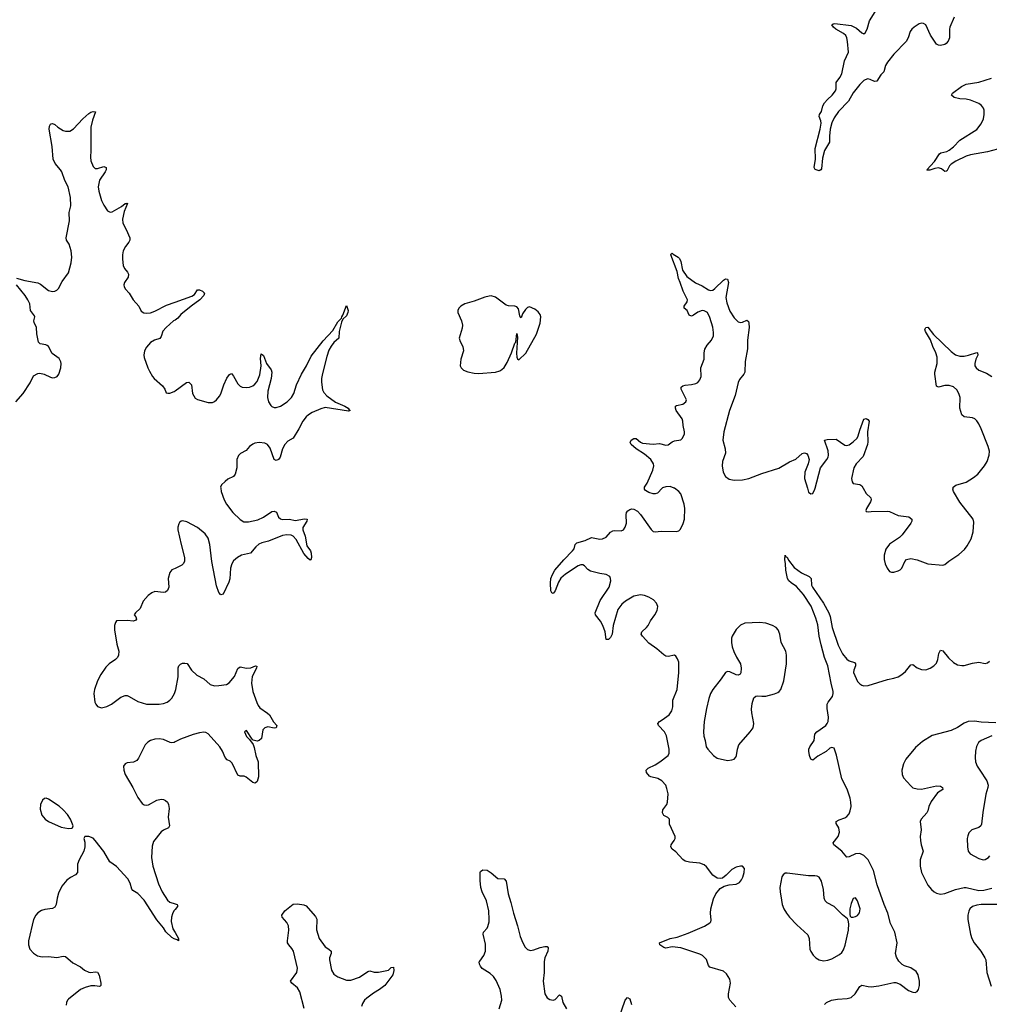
# Model space of a CAD drawing. Header units: inches. Extents: x 1649826 to 1814874, y 507393 to 641959.
# Tile 63 of 131: x 1718540 to 1727648, y 545152 to 554400. Entities that reach past the tile are written whole.
import ezdxf

# ---------------------------------------------------------------- set-up
doc = ezdxf.new("R2010")
doc.units = ezdxf.units.IN
doc.header["$MEASUREMENT"] = 0
for name, color, linetype in [('B7514', 7, 'Continuous'), ('B7515', 7, 'Continuous'), ('B7524', 7, 'Continuous'), ('B7525', 7, 'Continuous')]:
    doc.layers.add(name, color=color, linetype=linetype)

msp = doc.modelspace()

# ---------------------------------------------------------------- linework, layer by layer
at = {"layer": 'B7514', "color": 6, "elevation": 400}
for points in [[(1720000, 549247), (1719970, 549232.4), (1719951.1, 549208.9), (1719934.4, 549150), (1719940.6, 549070), (1719930, 549039.7), (1719910, 549024.2), (1719890, 549020.8), (1719810, 549028.7), (1719781.6, 549018.4), (1719748.2, 548991.8), (1719700.3, 548939.7), (1719671.2, 548868.8), (1719628.5, 548830), (1719617, 548810), (1719631.6, 548790), (1719638.7, 548770), (1719630, 548759.6), (1719609, 548751), (1719550, 548755.6), (1719450, 548755.1), (1719440.3, 548739.7), (1719430.4, 548710), (1719431.7, 548670), (1719454.1, 548534.1), (1719472.1, 548470), (1719468.4, 548431.6), (1719458, 548410), (1719440.9, 548390), (1719380.3, 548350), (1719350, 548319.7), (1719301.1, 548250), (1719270, 548189.6), (1719241.5, 548110), (1719236.3, 548070), (1719246.8, 547990), (1719254.3, 547970), (1719270, 547948.8), (1719310, 547937.8), (1719359.8, 547950), (1719403.8, 547970), (1719490, 548035.9), (1719530, 548053.8), (1719550, 548052.5), (1719570, 548043.6), (1719650, 547996.8), (1719730, 547972.6), (1719850, 547971.3), (1719890, 547977.2), (1719925.5, 547990), (1719952.1, 548007.9), (1719970, 548027.5), (1719993.7, 548070), (1720000, 548090.3)], [(1720000, 547616.3), (1719990, 547611.3), (1719970, 547608.8), (1719952.4, 547612.4), (1719890, 547639.2), (1719850, 547645.7), (1719810, 547643.2), (1719770, 547631.4), (1719744.8, 547615.2), (1719720.4, 547590), (1719656.5, 547463.5), (1719639.3, 547440.7), (1719610, 547425.4), (1719550, 547420.4), (1719530.2, 547409.8), (1719514.9, 547390), (1719517.5, 547350), (1719532.1, 547310), (1719603.6, 547190), (1719650, 547095.2), (1719690, 547037.1), (1719710, 547025.1), (1719730, 547022.6), (1719750, 547026.7), (1719830, 547069.6), (1719870, 547080.3), (1719890, 547076.6), (1719910, 547066.3), (1719927.8, 547050), (1719938.9, 547030), (1719944.3, 546990), (1719934.3, 546910), (1719947.5, 546830), (1719937.3, 546810), (1719890.5, 546789.5), (1719868.8, 546771.2), (1719798.6, 546681.4), (1719783.5, 546636.5), (1719778.3, 546530), (1719791, 546450), (1719845.3, 546285.3), (1719879, 546210), (1719930, 546129), (1719951.6, 546111.6), (1720000, 546096)], [(1720000, 545764), (1719990, 545767), (1719970, 545780.6), (1719912.9, 545832.9), (1719892.3, 545870), (1719830, 545946.8), (1719709.2, 546130), (1719650, 546194.3), (1719602.7, 546222.7), (1719593.1, 546233.1), (1719577.1, 546290), (1719555.1, 546330), (1719450, 546445.4), (1719386.8, 546490), (1719330, 546588.7), (1719250, 546692.4), (1719230, 546712.7), (1719190.4, 546729.6), (1719152.4, 546727.6), (1719143.7, 546710), (1719153.7, 546673.7), (1719153, 546630), (1719142, 546590), (1719098.4, 546510), (1719082.5, 546470), (1719083.3, 546390), (1719066, 546370), (1719016.8, 546343.2), (1718982.3, 546317.7), (1718937.3, 546262.7), (1718904.5, 546195.5), (1718891.7, 546150), (1718882.5, 546090), (1718870, 546064.3), (1718847.3, 546052.7), (1718776.6, 546043.4), (1718745.3, 546034.7), (1718710, 546011.2), (1718690.8, 545989.2), (1718671.5, 545948.5), (1718622.9, 545750), (1718623.1, 545710), (1718636.9, 545670), (1718670, 545631.4), (1718707, 545607), (1718750, 545597.4), (1718810, 545600.4), (1718887.7, 545592.3), (1718950, 545605), (1718970, 545600.3), (1719040.5, 545540.5), (1719110, 545503.6), (1719150, 545474.6), (1719190, 545455.9), (1719210, 545451.8), (1719250, 545456.4), (1719270, 545454), (1719285.5, 545425.5), (1719301.6, 545350), (1719301.3, 545330), (1719296.3, 545323.7), (1719290, 545320.7), (1719247.5, 545327.5), (1719210, 545325.8), (1719155.2, 545310), (1719110, 545290.5), (1718999.5, 545200.5), (1718988.5, 545190), (1718979, 545170), (1718976.3, 545143.7)], [(1720000, 546042.2), (1719989.7, 546030.3), (1719976.5, 546003.5), (1719966.7, 545970), (1719964, 545930), (1719980.2, 545860.2), (1720000, 545825.7)]]:
    msp.add_lwpolyline(points, dxfattribs=at)
msp.add_lwpolyline([(1718790, 547087.4), (1718774.7, 547085.3), (1718753.4, 547070), (1718736.9, 547030), (1718734.1, 546985.9), (1718748, 546930), (1718778.9, 546890), (1718810.4, 546870), (1718930, 546817.2), (1718997.7, 546802.3), (1719030, 546806), (1719037.2, 546810), (1719041.6, 546830), (1719017.4, 546890), (1718990, 546935.3), (1718950, 546979.4), (1718910, 547012.3), (1718810, 547080.4)], close=True, dxfattribs=at)
at = {"layer": 'B7515', "color": 6, "elevation": 400}
for points in [[(1718510, 551972.1), (1718590, 551949.4), (1718710, 551927.3), (1718735.6, 551915.6), (1718810, 551855.8), (1718850, 551846.4), (1718870, 551850.4), (1718890, 551860.5), (1718904.2, 551875.8), (1718938.4, 551941.6), (1718999.1, 552020.9), (1719024.7, 552115.3), (1719029.7, 552170), (1719023.1, 552230), (1719004.2, 552290), (1718980.3, 552330), (1718976.2, 552350), (1719007.3, 552510), (1719005, 552590), (1719020.3, 552650), (1719017.1, 552730), (1718996.8, 552830), (1718963.9, 552890), (1718936.4, 552970), (1718924.8, 552990), (1718874, 553050), (1718854.7, 553090), (1718844.6, 553210), (1718816.9, 553370), (1718820.8, 553399.2), (1718830, 553418.8), (1718837.5, 553422.5), (1718850, 553425.5), (1718870, 553414.9), (1718898, 553390), (1718950, 553359), (1718971.2, 553351.2), (1719010, 553351.5), (1719045.4, 553374.6), (1719133, 553470), (1719190, 553518), (1719210, 553531.8), (1719230, 553538.4), (1719253.2, 553533.2), (1719222.8, 553457.2), (1719209.4, 553390), (1719208.8, 553170), (1719204.2, 553110), (1719210, 553073.4), (1719230, 553019.5), (1719250, 553003.5), (1719270, 553002.3), (1719330, 553020.7), (1719352.9, 553012.9), (1719351.8, 552990), (1719341.8, 552970), (1719288.9, 552891.1), (1719277.3, 552830), (1719283.3, 552790), (1719310, 552703.1), (1719330, 552658.5), (1719364.7, 552604.7), (1719390, 552591.1), (1719410, 552595), (1719495.7, 552644.3), (1719530, 552672.4), (1719546.2, 552673.8), (1719550, 552678.8), (1719552.7, 552672.7), (1719523.2, 552596.8), (1719505.8, 552525.8), (1719510.2, 552490), (1719541.8, 552430), (1719573.9, 552350), (1719573.5, 552330), (1719565.5, 552310), (1719535.4, 552270), (1719513.8, 552230), (1719506.5, 552190), (1719504.6, 552150), (1719513.4, 552090), (1719524.2, 552064.2), (1719553.1, 552030), (1719563, 552010), (1719557.8, 551982.2), (1719524.7, 551930), (1719519, 551910), (1719520.9, 551890), (1719532.9, 551870), (1719570.1, 551830.1), (1719605.8, 551770), (1719660.2, 551710), (1719682.7, 551662.7), (1719705.9, 551645.9), (1719730, 551643.2), (1719770, 551647.9), (1719810, 551661), (1719920.2, 551719.8), (1720000, 551747.2)], [(1718505.4, 550810), (1718573.5, 550890), (1718639.7, 550990), (1718670, 551054), (1718710, 551076.4), (1718730, 551080.4), (1718770, 551072), (1718830, 551042), (1718850, 551037.6), (1718870, 551039.2), (1718891.1, 551048.9), (1718907.6, 551070), (1718926, 551130), (1718929.8, 551169.8), (1718927, 551187), (1718910, 551218.9), (1718844.1, 551264.1), (1718810, 551329.6), (1718798.9, 551338.9), (1718785.8, 551345.8), (1718733.9, 551353.9), (1718716.4, 551370), (1718702, 551450), (1718698.5, 551510), (1718676.2, 551556.2), (1718674.6, 551570), (1718682.8, 551610), (1718679.3, 551619.3), (1718642, 551670), (1718634.9, 551730), (1718617.2, 551770), (1718591.1, 551810), (1718509.9, 551910)], [(1720000, 551579), (1719986.6, 551570), (1719915.9, 551510), (1719885.7, 551474.3), (1719870, 551424.7), (1719855.6, 551404.4), (1719806.4, 551390), (1719770, 551367.8), (1719730, 551324.7), (1719711.1, 551290), (1719707.2, 551250), (1719710, 551227.3), (1719743.2, 551130), (1719758.4, 551098.4), (1719787.2, 551050), (1719804.7, 551030), (1719882, 550962), (1719902.4, 550930), (1719915.3, 550895.3), (1719930.7, 550890.7), (1719950, 550893), (1719990, 550907.8), (1720000, 550914.9)]]:
    msp.add_lwpolyline(points, dxfattribs=at)
at = {"layer": 'B7524', "color": 6}
for points, elevation in [([(1720429, 550000), (1720432.3, 549970), (1720461.5, 549890), (1720481.5, 549850), (1720542.3, 549770), (1720610, 549704.6), (1720645, 549685), (1720690, 549682.3), (1720776.8, 549703.2), (1720830, 549727.3), (1720910, 549780.9), (1720930, 549785.4), (1720953.6, 549773.6), (1720970, 549728), (1720990, 549711.1), (1721006.6, 549706.6), (1721070, 549708.7), (1721130, 549695.4), (1721212.7, 549712.7), (1721240.5, 549710), (1721236.9, 549690), (1721199.8, 549630), (1721200.2, 549610), (1721222.3, 549550), (1721238.5, 549458.5), (1721270.8, 549410.8), (1721278.4, 549390), (1721280.9, 549350), (1721273.8, 549326.2), (1721270, 549324.5), (1721250, 549340.5), (1721210, 549385.3), (1721137, 549517), (1721110, 549549.8), (1721090, 549559.2), (1721050, 549563.1), (1721010, 549554.7), (1720876.6, 549503.4), (1720813.6, 549486.4), (1720787, 549473), (1720758.6, 549450), (1720709.1, 549390.9), (1720625.2, 549370), (1720587.1, 549350), (1720550, 549318.2), (1720534, 549290), (1720521, 549250), (1720512.6, 549147.4), (1720504.2, 549115.8), (1720450, 549004.5), (1720430, 548997.6), (1720410, 549021.6), (1720390, 549083.7), (1720345, 549310), (1720327, 549470), (1720309.9, 549530), (1720282, 549570), (1720210, 549629.1), (1720110, 549682.5), (1720070, 549693.7), (1720056, 549690), (1720041.8, 549678.2), (1720035.1, 549664.9), (1720027, 549633), (1720026.8, 549610), (1720056.3, 549470), (1720088.8, 549350), (1720088.1, 549311.9), (1720076.2, 549290), (1720062.5, 549277.5), (1720000, 549247)], 400), ([(1725268.2, 545130), (1725211.1, 545191.1), (1725196.7, 545216.7), (1725196.5, 545250), (1725215.7, 545350), (1725211.6, 545390), (1725178.9, 545438.8), (1725150, 545464.9), (1725022.6, 545502.6), (1725010, 545518.2), (1724990, 545572.9), (1724953.4, 545610), (1724930, 545624.3), (1724750, 545681.7), (1724670, 545693.5), (1724610, 545680.6), (1724590, 545685.2), (1724554.3, 545710), (1724549.5, 545730), (1724649.2, 545770.8), (1724717.2, 545782.8), (1724819.5, 545820.5), (1724973.5, 545886.5), (1725023.5, 545916.5), (1725032.3, 545927.8), (1725036, 545944), (1725029.8, 546010), (1725032.5, 546050), (1725057.5, 546142.5), (1725080.4, 546190), (1725120.9, 546239.1), (1725156.9, 546263.1), (1725204.8, 546275.3), (1725270, 546282), (1725302.2, 546297.8), (1725320, 546320), (1725333.1, 546346.9), (1725346.3, 546390), (1725347.6, 546427.6), (1725329.7, 546449.7), (1725309.7, 546449.7), (1725270, 546438.9), (1725230, 546419.2), (1725176, 546364), (1725141.4, 546338.6), (1725127, 546333), (1725090, 546336.9), (1725050, 546366), (1724990, 546443.1), (1724970, 546462.2), (1724930, 546477.7), (1724832.6, 546487.4), (1724790, 546498.1), (1724770, 546511.3), (1724703.4, 546583.4), (1724669.8, 546610), (1724657.3, 546630), (1724659.9, 546650), (1724670.7, 546670), (1724689, 546690), (1724697.8, 546710), (1724697.3, 546730), (1724645.1, 546845.1), (1724642.2, 546890), (1724626.9, 546906.9), (1724590, 546927.1), (1724578.7, 546950), (1724581.9, 546978.1), (1724619.8, 547030), (1724623.8, 547050), (1724630.7, 547130), (1724620, 547180), (1724607.8, 547210), (1724571.7, 547250), (1724533.6, 547273.6), (1724468.3, 547288.3), (1724455.7, 547295.7), (1724427.8, 547330), (1724423.5, 547350), (1724444.5, 547370), (1724510, 547400.9), (1724554, 547430), (1724630, 547488.8), (1724639.8, 547510), (1724641, 547550), (1724614.9, 547674.9), (1724598, 547710), (1724541.8, 547770), (1724534, 547790), (1724549.8, 547810), (1724576.2, 547823.8), (1724640.3, 547870), (1724666.3, 547910), (1724673.8, 547946.2), (1724676.1, 548010), (1724714.4, 548110), (1724732.5, 548270), (1724730, 548365.2), (1724718.3, 548398.3), (1724703.3, 548423.3), (1724690, 548433), (1724630, 548418.4), (1724610, 548422.9), (1724590, 548434.1), (1724524, 548490), (1724450, 548542.8), (1724389.8, 548610), (1724378.6, 548630), (1724385, 548650), (1724428.4, 548690), (1724443.6, 548710), (1724465.9, 548754.1), (1724505.2, 548810), (1724527, 548850), (1724533.7, 548890), (1724520.6, 548920.6), (1724492.3, 548950), (1724450, 548976.4), (1724410, 548992.2), (1724370, 548997.5), (1724310, 548986.3), (1724230, 548940.2), (1724194.6, 548910), (1724159.9, 548860.1), (1724114.8, 548710), (1724105.3, 548630), (1724090, 548597.7), (1724070, 548578.3), (1724057.2, 548577.2), (1724050, 548579), (1724040.8, 548650), (1724019.1, 548710), (1723996.5, 548750), (1723949.9, 548809.9), (1723946.7, 548830), (1723993.6, 548946.4), (1724076.7, 549070), (1724091.3, 549130), (1724090.9, 549150), (1724081.9, 549170), (1724048.8, 549188.8), (1723990, 549197.8), (1723900.2, 549220.2), (1723875.4, 549235.4), (1723846.9, 549270), (1723830, 549279.4), (1723810, 549279.5), (1723787.1, 549270), (1723667.6, 549192.4), (1723624.1, 549155.9), (1723601.9, 549118.1), (1723570, 549034.3), (1723550, 549009.8), (1723537.7, 549017.7), (1723530, 549035.3), (1723526.7, 549106.7), (1723529.9, 549150), (1723544.3, 549190), (1723567.8, 549230), (1723650, 549326.9), (1723734.2, 549410), (1723747.1, 549430), (1723758.3, 549470), (1723773.1, 549486.9), (1723852.7, 549507.3), (1723910, 549535.7), (1723990, 549521.4), (1724015, 549525), (1724050, 549540.2), (1724090, 549586.2), (1724110, 549599.4), (1724130, 549603.5), (1724190, 549599.6), (1724211.9, 549608.1), (1724227, 549633), (1724238.8, 549670), (1724236.8, 549750), (1724240.4, 549770), (1724251.6, 549788.4), (1724270, 549800.8), (1724290, 549805.8), (1724310, 549802), (1724343, 549783), (1724370, 549754), (1724470, 549612.4), (1724490, 549594.4), (1724508.9, 549588.9), (1724565.2, 549594.8), (1724710, 549592.2), (1724730, 549599.6), (1724745.6, 549614.4), (1724772, 549668), (1724784.4, 549710), (1724788.9, 549810), (1724782.9, 549850), (1724750, 549946.2), (1724730, 549968.1), (1724690, 549999.4), (1724688.6, 550000)], 400), ([(1724576, 550000), (1724530, 549953.7), (1724510, 549946.4), (1724490, 549947.7), (1724450, 549959.8), (1724419, 549979), (1724409.8, 549990), (1724409.8, 550000)], 400), ([(1725938.8, 550000), (1725950, 549963.8), (1725970, 549947), (1725990, 549948.7), (1726010, 549990.7), (1726012.4, 550000)], 400), ([(1726462.1, 550000), (1726490.1, 549950.1), (1726534.5, 549910), (1726536.8, 549890), (1726530.2, 549870.2), (1726495.3, 549810), (1726486.7, 549790), (1726490, 549781), (1726510, 549776.4), (1726538.8, 549781.2), (1726690, 549784.6), (1726710, 549780.8), (1726790, 549744.2), (1726890.4, 549730), (1726920.8, 549710), (1726921.1, 549690), (1726911.1, 549670), (1726830, 549561.7), (1726803.2, 549536.8), (1726710, 549474.2), (1726674.5, 549425.5), (1726658.6, 549370), (1726659, 549330), (1726669.5, 549289.5), (1726687.1, 549247.1), (1726710, 549218.7), (1726730, 549210.3), (1726750, 549210.3), (1726790, 549222.8), (1726810, 549233.7), (1726825.1, 549250), (1726853.5, 549310), (1726870, 549328.9), (1726910, 549338.5), (1726970, 549326.8), (1727070, 549289.5), (1727210, 549275.8), (1727230, 549284.1), (1727266, 549314), (1727362.7, 549377.3), (1727415.3, 549424.7), (1727440.5, 549459.5), (1727476, 549524), (1727496.5, 549590), (1727501.5, 549681.5), (1727496.7, 549710), (1727369.9, 549869.9), (1727312.2, 549970), (1727305.5, 549990), (1727306.9, 550000)], 400), ([(1726099.7, 545150), (1726117.6, 545170), (1726164, 545190), (1726220.6, 545199.4), (1726314, 545206), (1726350, 545217.3), (1726387.9, 545250), (1726430, 545320.2), (1726450, 545331.8), (1726510, 545318.5), (1726537.7, 545317.7), (1726610, 545327.5), (1726750, 545358), (1726770, 545358.2), (1726810, 545340.7), (1726890, 545283.2), (1726930, 545265), (1726950, 545263.6), (1726970, 545274), (1726981, 545290), (1726990.7, 545330), (1726992.5, 545370), (1726978.5, 545430), (1726959.7, 545459.7), (1726910, 545493.5), (1726850, 545515.3), (1726830, 545527.2), (1726798.6, 545558.6), (1726776.4, 545596.4), (1726766.6, 545630), (1726783.6, 545730), (1726759.2, 545830), (1726720.9, 545910), (1726693.8, 546010), (1726660, 546090), (1726593.2, 546273.2), (1726559, 546410), (1726510, 546508.1), (1726470, 546550.2), (1726430, 546567.7), (1726390, 546565.1), (1726330, 546537.1), (1726310, 546533.2), (1726261.3, 546590), (1726185.9, 546650), (1726182.2, 546670), (1726228.6, 546730), (1726240.6, 546770), (1726234.2, 546810), (1726209.9, 546850), (1726209.8, 546870), (1726236, 546884), (1726290, 546902.9), (1726310, 546917.2), (1726330, 546941.4), (1726341.9, 546970), (1726349, 547010), (1726348.2, 547050), (1726339.9, 547090), (1726313, 547173), (1726262.9, 547270), (1726212.3, 547492.3), (1726190, 547556.7), (1726170, 547564.9), (1726150, 547556.9), (1726113.8, 547526.2), (1726038, 547482), (1725990, 547445.2), (1725970, 547453.3), (1725957.4, 547490), (1725951.2, 547530), (1725953.5, 547550), (1725963, 547570), (1726003.9, 547630), (1726009.9, 547690), (1726027.9, 547710), (1726111, 547770), (1726125.5, 547790), (1726132.7, 547810), (1726137.3, 547850), (1726125.1, 547930), (1726125.4, 547970), (1726132.7, 547990), (1726175.4, 548044.6), (1726182.3, 548070), (1726182.1, 548090), (1726161.1, 548170), (1726131.6, 548331.6), (1726099.1, 548410), (1726068.5, 548530), (1726050.7, 548610.7), (1726037.1, 548717.1), (1726018.1, 548778.1), (1725973.1, 548893.1), (1725902.2, 549002.2), (1725836.7, 549076.7), (1725785.7, 549110), (1725763.5, 549130), (1725753.5, 549150), (1725737.4, 549230), (1725734.3, 549290), (1725726.9, 549330), (1725730, 549371), (1725735.9, 549355.9), (1725750, 549352.2), (1725762.6, 549322.6), (1725816.1, 549256.1), (1725883.6, 549203.6), (1725955.5, 549170), (1725973, 549153), (1725978.9, 549090), (1725987.5, 549070), (1726090, 548920.1), (1726141.4, 548830), (1726153.1, 548793.1), (1726170.1, 548689.9), (1726226.9, 548526.9), (1726270, 548444.7), (1726310, 548392.5), (1726330, 548379.4), (1726381.9, 548361.9), (1726391.3, 548351.3), (1726389.5, 548330), (1726374.2, 548290), (1726373.3, 548270), (1726410, 548184.1), (1726430, 548161.2), (1726450, 548148.3), (1726470, 548143), (1726510, 548145.7), (1726690, 548202.6), (1726750, 548214.7), (1726790, 548229.1), (1726824.6, 548250), (1726860.6, 548279.4), (1726910, 548340.5), (1726930, 548342.5), (1726970, 548313), (1727010, 548296.4), (1727050, 548295.1), (1727091.6, 548308.4), (1727126.8, 548330), (1727150, 548354.9), (1727162.7, 548390), (1727172.1, 548447.9), (1727190, 548478), (1727210, 548471), (1727265.6, 548405.6), (1727310, 548362.8), (1727350, 548341.9), (1727390, 548334.1), (1727410, 548335.8), (1727490, 548356.6), (1727550, 548364.3), (1727610, 548354.3), (1727630, 548358.3), (1727650, 548374)], 300), ([(1720000, 548090.3), (1720006.1, 548110), (1720028.3, 548228.3), (1720030, 548314), (1720035.3, 548330), (1720050, 548346.5), (1720070, 548355.2), (1720090, 548357.5), (1720112.3, 548352.3), (1720155.2, 548290), (1720202.7, 548242.7), (1720270, 548209.3), (1720330, 548156.9), (1720370, 548144.6), (1720410, 548146), (1720482.7, 548157.3), (1720509.1, 548170.9), (1720558.9, 548230), (1720590, 548305.3), (1720610, 548320.7), (1720670.2, 548310.1), (1720710, 548314), (1720754, 548330), (1720767.1, 548327.1), (1720764.7, 548310), (1720724.8, 548230), (1720719.1, 548170), (1720731.7, 548091.7), (1720766.6, 547986.6), (1720779.4, 547959.4), (1720797, 547937), (1720867.7, 547887.7), (1720885.8, 547870), (1720924.9, 547804.9), (1720955.5, 547770), (1720950, 547749.7), (1720930, 547746.6), (1720870, 547757), (1720842, 547750), (1720825.6, 547730), (1720811, 547649), (1720790, 547629.6), (1720770, 547625.1), (1720734.2, 547634.2), (1720722.7, 547642.7), (1720670, 547722.7), (1720651, 547710), (1720670, 547666.8), (1720699.3, 547639.3), (1720733.4, 547593.4), (1720743.4, 547563.4), (1720756.9, 547490), (1720779.6, 547430), (1720782.3, 547290), (1720770, 547245.2), (1720751.8, 547228.2), (1720730, 547236.9), (1720666.8, 547286.8), (1720650, 547294.5), (1720610, 547295.1), (1720590, 547306), (1720537.1, 547417.1), (1720517.2, 547437.2), (1720489, 547449), (1720470, 547469.6), (1720445, 547530), (1720419.4, 547570), (1720310, 547692.3), (1720290, 547704.7), (1720270, 547708.6), (1720230, 547703.6), (1720170, 547687.4), (1720050, 547641.4), (1720000, 547616.3)], 400), ([(1727710, 547794.7), (1727570, 547803.4), (1727510, 547813.2), (1727450, 547808.4), (1727410, 547792.9), (1727350, 547752.5), (1727290, 547723.8), (1727110, 547676.3), (1727018.6, 547621.4), (1726954.8, 547565.2), (1726863.8, 547456.2), (1726841.8, 547410), (1726826.8, 547350), (1726828.7, 547310), (1726840.9, 547280.9), (1726910, 547203), (1726930, 547186.9), (1726970, 547175.9), (1727010, 547173.6), (1727150, 547204.8), (1727190, 547200.5), (1727207.7, 547190), (1727210.2, 547170), (1727160.6, 547139.4), (1727101.6, 547058.4), (1727078.1, 547010), (1727069.5, 546970.5), (1727059.9, 546950), (1727006, 546890), (1726998.1, 546870), (1727008.2, 546790), (1726997.4, 546730), (1726999.7, 546690), (1727006.4, 546650), (1727026.1, 546590), (1726997.8, 546510), (1726997.6, 546450), (1727011, 546390), (1727070.6, 546270), (1727104.8, 546230), (1727130, 546208.9), (1727150, 546197.8), (1727190, 546187.8), (1727230, 546192.3), (1727330, 546229.2), (1727410, 546248.6), (1727430, 546248.3), (1727550, 546221.9), (1727595.3, 546224.7), (1727670, 546242)], 300), ([(1727670, 547672.4), (1727570.9, 547629.1), (1727544.7, 547610), (1727526.3, 547573.7), (1727517.4, 547530), (1727515, 547470), (1727519, 547430), (1727534.4, 547390), (1727557.4, 547350), (1727623.8, 547250), (1727635.6, 547210), (1727634.5, 547190), (1727615.2, 547124.8), (1727586.3, 546953.7), (1727574.3, 546845.7), (1727567.2, 546830), (1727550, 546814.1), (1727484.3, 546790), (1727456.4, 546763.6), (1727444.8, 546735.2), (1727441, 546710), (1727442.1, 546630), (1727449, 546590), (1727466.3, 546566.3), (1727550, 546522.6), (1727590, 546510.5), (1727610, 546512.9), (1727638.7, 546530), (1727651.8, 546548.2)], 400), ([(1723044.7, 545110), (1723069.4, 545190), (1723066.4, 545230), (1723051.9, 545290), (1723016.1, 545376.1), (1722992.2, 545412.2), (1722960.4, 545440.4), (1722883.1, 545490), (1722867.1, 545510), (1722858.2, 545530), (1722856.9, 545550), (1722860.8, 545559.2), (1722898.9, 545610), (1722914.5, 545650), (1722916.3, 545716.3), (1722892.4, 545810), (1722896.9, 545830), (1722930, 545867), (1722938, 545882), (1722950, 545926.8), (1722951.2, 545950), (1722947.1, 546030), (1722925.8, 546125.8), (1722885.4, 546210), (1722872.8, 546250), (1722864.4, 546315.6), (1722866, 546390), (1722870, 546401), (1722890, 546416), (1722930, 546411), (1722970, 546387.7), (1723030, 546334), (1723090.3, 546330.4), (1723110.4, 546310), (1723129.2, 546190), (1723153.7, 546110), (1723177, 546010), (1723217.6, 545890), (1723241.6, 545790), (1723265, 545730), (1723289.1, 545690), (1723310, 545668.4), (1723338.3, 545658.3), (1723370, 545662.8), (1723430, 545686.5), (1723473.9, 545693.9), (1723494.7, 545694.7), (1723503.4, 545683.4), (1723500.2, 545650), (1723473.2, 545590), (1723465, 545555), (1723466.8, 545450), (1723457.7, 545370), (1723474, 545250), (1723494.5, 545214.5), (1723518.2, 545198.2), (1723550, 545191.6), (1723570, 545198.9), (1723610, 545240.3), (1723628, 545230), (1723641.2, 545170), (1723675.2, 545110)], 400), ([(1720000, 546096), (1720018.4, 546090), (1720022.3, 546082.3), (1720023.8, 546070), (1720000, 546042.2)], 400), ([(1721211.7, 545111.7), (1721172.5, 545270), (1721148.6, 545308.6), (1721095.1, 545350), (1721083.1, 545370), (1721142, 545450), (1721149.1, 545490.9), (1721111.6, 545651.6), (1721097.8, 545677.8), (1721067.4, 545710), (1721055.6, 545730), (1721054.5, 545750), (1721068.2, 545850), (1721066.3, 545890), (1721050, 545922), (1721006, 545970), (1721001.2, 545990), (1721032.3, 546030), (1721110, 546093), (1721150, 546096.4), (1721207.7, 546087.7), (1721230, 546077.3), (1721250, 546056.3), (1721317.7, 545977.8), (1721330, 545951), (1721329.1, 545850.9), (1721353.4, 545770), (1721410, 545691.6), (1721444.4, 545670), (1721466.4, 545650), (1721466.7, 545630), (1721451.7, 545590), (1721451.5, 545570), (1721470, 545474), (1721490, 545434.3), (1721530, 545409.2), (1721610, 545380.7), (1721650, 545380.2), (1721732.7, 545407.3), (1721810, 545462), (1721830, 545466.5), (1721870, 545454.9), (1721910, 545453.4), (1722005.6, 545474.4), (1722030, 545497.3), (1722050, 545501), (1722055.3, 545470), (1722045.3, 545430), (1721968.9, 545330), (1721920.7, 545290), (1721863.2, 545256.8), (1721800.7, 545210), (1721780.2, 545190), (1721760, 545160), (1721749.5, 545130.5)], 400), ([(1727717, 546090), (1727570, 546091.1), (1727530, 546084.7), (1727489.8, 546070.2), (1727466, 546050), (1727453.7, 546026.3), (1727445.3, 545990), (1727446.1, 545950), (1727471.8, 545810), (1727484.8, 545770), (1727504.7, 545730), (1727566.9, 545650), (1727606.4, 545590), (1727614.8, 545570), (1727625.1, 545450), (1727663.8, 545323.8)], 300), ([(1720000, 545825.7), (1720032.1, 545770), (1720030.5, 545750), (1720018.5, 545758.5), (1720000, 545764)], 400), ([(1724165.6, 545010), (1724228.2, 545191.8), (1724250, 545214.9), (1724270, 545202.8), (1724286.3, 545150)], 400)]:
    msp.add_lwpolyline(points, dxfattribs=dict(at, elevation=elevation))
at = {"layer": 'B7524', "color": 6, "elevation": 400}
for points in [[(1725490, 548739.4), (1725350, 548731.3), (1725310, 548713.5), (1725270, 548672.9), (1725233.1, 548610), (1725227, 548590), (1725225.4, 548550), (1725231.8, 548510), (1725247.4, 548467.4), (1725272.7, 548412.7), (1725309.6, 548350), (1725317.5, 548310), (1725314.7, 548265.3), (1725307.5, 548252.5), (1725290, 548244.2), (1725270, 548246.2), (1725210, 548275.2), (1725190, 548277.7), (1725170, 548268.5), (1725130.2, 548210), (1725049.4, 548110), (1725028.7, 548071.3), (1725014.3, 548025.7), (1724991.3, 547930), (1724970.1, 547810), (1724961.8, 547710), (1724964.7, 547670), (1724979.6, 547630), (1724989.1, 547570), (1725002.3, 547550), (1725058.3, 547490), (1725090, 547465.5), (1725190, 547441.7), (1725230, 547447), (1725250, 547456.1), (1725267.3, 547472.7), (1725273.8, 547490), (1725281.2, 547550), (1725294.2, 547590), (1725402.9, 547710), (1725428.4, 547750), (1725435, 547790), (1725416.7, 547890), (1725415.3, 547924.7), (1725421.2, 547978.8), (1725435.1, 548030), (1725453.2, 548046.8), (1725470, 548050.2), (1725510, 548045), (1725550, 548047.5), (1725630, 548067.2), (1725659.8, 548080.2), (1725674.4, 548090), (1725690.6, 548110), (1725718.1, 548190), (1725743.8, 548350), (1725743.5, 548430), (1725736, 548470), (1725693.6, 548550), (1725681.6, 548630), (1725663, 548670), (1725644.4, 548690), (1725612, 548710), (1725550, 548731.4)], [(1725750, 546385.3), (1725730, 546383.1), (1725710.2, 546369.8), (1725699.6, 546350), (1725681.6, 546250), (1725682.9, 546210), (1725694.8, 546130), (1725702.9, 546090), (1725717.8, 546050), (1725741.9, 546010), (1725772.2, 545972.2), (1725840.4, 545900.4), (1725943.9, 545803.9), (1725956.6, 545770), (1725962.6, 545670), (1725970, 545648.6), (1725993.4, 545613.4), (1726017.5, 545590), (1726050.7, 545570.7), (1726090, 545561.7), (1726130, 545566.1), (1726170, 545580.8), (1726239.7, 545620.3), (1726261.1, 545638.9), (1726277.2, 545662.8), (1726293.3, 545706.7), (1726323.6, 545850), (1726328.7, 545908.7), (1726323.1, 545943.1), (1726315.5, 545955.5), (1726270, 545993.1), (1726190, 546072.6), (1726126.1, 546106.1), (1726105.4, 546125.4), (1726096.3, 546150), (1726089.9, 546230), (1726070, 546309.7), (1726050, 546345.4), (1726030, 546355.5), (1726010, 546358.4), (1725950, 546360.4)], [(1726390, 546151.6), (1726370, 546146.6), (1726350, 546098.3), (1726338.7, 546050), (1726336.4, 545996.4), (1726340.9, 545980.9), (1726351.5, 545971.6), (1726370, 545970.2), (1726390, 545975.6), (1726410, 545987.6), (1726428.4, 546011.6), (1726435.1, 546050), (1726410, 546123.5)]]:
    msp.add_lwpolyline(points, close=True, dxfattribs=at)
at = {"layer": 'B7525', "color": 6, "elevation": 400}
for points in [[(1727317.8, 554422.2), (1727278.2, 554330), (1727273.6, 554310), (1727274.9, 554230), (1727261, 554199), (1727243.5, 554176.5), (1727230, 554165.7), (1727190, 554156.4), (1727170, 554159.1), (1727150.7, 554170.7), (1727094.5, 554254.5), (1727049.9, 554349.9), (1727030, 554364.5), (1727010, 554366.3), (1726990, 554359.4), (1726941.1, 554330), (1726918.9, 554310), (1726905.6, 554290), (1726885.2, 554230), (1726866.4, 554193.6), (1726750, 554074.5), (1726690, 554000.7), (1726671.9, 553970), (1726655.6, 553910), (1726630, 553881.8), (1726590, 553822.7), (1726570, 553819.8), (1726530, 553839.3), (1726502.8, 553842.8), (1726470, 553828.9), (1726430, 553791.4), (1726370, 553713.7), (1726324.1, 553635.9), (1726230, 553536.5), (1726190, 553477.3), (1726168.8, 553430), (1726153.3, 553370), (1726145.5, 553305.5), (1726147, 553250), (1726100.4, 553170), (1726079.8, 553100.2), (1726070, 552999), (1726065.5, 552990), (1726050, 552981.1), (1726011.5, 552991.5), (1726002.9, 553010), (1726015, 553090), (1726012.2, 553190), (1726059.5, 553370), (1726068.2, 553428.2), (1726066, 553450), (1726048.6, 553490), (1726051.8, 553510), (1726070, 553536.5), (1726084.6, 553590), (1726100.4, 553619.6), (1726128.3, 553651.7), (1726171.6, 553690), (1726202.9, 553730), (1726210.3, 553750), (1726208.2, 553810), (1726244.3, 553855.7), (1726261.9, 553890), (1726286.7, 554013.3), (1726326.4, 554093.6), (1726316.2, 554196.2), (1726310.3, 554230), (1726301.3, 554250), (1726279.1, 554270), (1726207.3, 554310), (1726183.7, 554330), (1726167.7, 554352.3), (1726179.5, 554360.5), (1726197.1, 554362.9), (1726350, 554344.7), (1726400.7, 554320.7), (1726450, 554275.2), (1726470, 554267.4), (1726482.2, 554277.8), (1726499.4, 554310), (1726522.8, 554390), (1726590, 554499.6)], [(1727724.5, 553184.5), (1727630, 553157.8), (1727470, 553129.2), (1727430, 553117.3), (1727333.2, 553070), (1727290, 553042.9), (1727273.5, 553026.5), (1727250, 552978), (1727243.8, 552976.2), (1727230, 552974.5), (1727199.8, 552999.8), (1727170, 553008.8), (1727137.3, 553002.7), (1727090, 552985.8), (1727065.4, 552985.4), (1727062, 552990), (1727132.7, 553067.3), (1727179.1, 553140.9), (1727190.8, 553149.2), (1727250, 553163.2), (1727270, 553172.9), (1727310, 553204.1), (1727370, 553269.1), (1727530.4, 553369.6), (1727570, 553422.2), (1727591.5, 553470), (1727599.9, 553510), (1727599.8, 553550), (1727594.2, 553570), (1727575, 553595), (1727550, 553612.2), (1727470, 553644.9), (1727430, 553653.9), (1727370, 553655.6), (1727317.6, 553670), (1727293, 553690), (1727301.7, 553710), (1727387.9, 553772.1), (1727430, 553793.9), (1727550, 553814.4), (1727668.5, 553851.5)], [(1724409.8, 550000), (1724409.8, 550010), (1724432.6, 550047.4), (1724488.7, 550170), (1724497.9, 550210), (1724493.9, 550230), (1724469.9, 550270), (1724410, 550319.4), (1724329.3, 550370), (1724285.2, 550410), (1724272.8, 550430), (1724284, 550450), (1724310, 550465.4), (1724330, 550466.2), (1724370.9, 550430.9), (1724390, 550421.6), (1724490, 550413.3), (1724550, 550419.3), (1724610, 550405.3), (1724631.7, 550408.3), (1724670, 550436.2), (1724690, 550444.7), (1724750, 550452.8), (1724767.3, 550470), (1724783.7, 550510), (1724786, 550530), (1724771.5, 550590), (1724767.4, 550630), (1724762.4, 550650), (1724706.9, 550730), (1724698.9, 550750), (1724699.7, 550770), (1724710, 550777.8), (1724770, 550789.3), (1724798.7, 550810), (1724802, 550830), (1724752.9, 550930), (1724754, 550950), (1724770, 550961.3), (1724790, 550967.5), (1724850, 550973.4), (1724890, 550982.7), (1724910, 550993), (1724930, 551016.5), (1724941.2, 551050), (1724937.4, 551130), (1724969.3, 551210), (1724969.5, 551270), (1724975.1, 551304.9), (1724996.3, 551343.7), (1725038.3, 551390), (1725056.4, 551430), (1725057.5, 551462.5), (1725050, 551512.6), (1725024, 551604), (1724999.4, 551650), (1724970, 551666.9), (1724950, 551667.3), (1724910, 551652.1), (1724870, 551624.1), (1724850, 551616.5), (1724830, 551623.5), (1724810, 551668.3), (1724781.3, 551690), (1724781.8, 551710), (1724809.8, 551750), (1724812.5, 551770), (1724772.6, 551850), (1724743, 551930), (1724729.1, 551970), (1724714.9, 552034.9), (1724657.4, 552190), (1724658, 552202), (1724670, 552206.4), (1724677.5, 552197.5), (1724724, 552170), (1724736.5, 552156.5), (1724750, 552128.4), (1724766, 552046), (1724807.4, 551987.4), (1724887.3, 551927.3), (1724950, 551901.7), (1725010, 551862.7), (1725030, 551857.1), (1725050, 551860.2), (1725070, 551874), (1725150, 551954.4), (1725170, 551965.8), (1725190, 551963.7), (1725197, 551930), (1725173.4, 551790), (1725180.9, 551740.9), (1725210, 551661.6), (1725250, 551600.5), (1725290, 551562.7), (1725310, 551556.6), (1725330, 551559.9), (1725370, 551576.3), (1725385.9, 551565.9), (1725390, 551550.7), (1725391.9, 551510), (1725377.4, 551390), (1725376.5, 551310), (1725355.9, 551190), (1725350.9, 551090), (1725341.9, 551070), (1725300.7, 551019.3), (1725287.5, 550992.5), (1725260.3, 550870), (1725206.5, 550730), (1725152.8, 550530), (1725145.4, 550450), (1725165.1, 550370), (1725168.9, 550330), (1725142.3, 550250), (1725138.1, 550210), (1725148.9, 550150), (1725170, 550110.7), (1725205.5, 550085.5), (1725250, 550076.6), (1725330, 550079), (1725390, 550090.9), (1725510, 550139.1), (1725671.1, 550188.9), (1725770, 550247.7), (1725830, 550273.8), (1725890, 550325.9), (1725912, 550332), (1725930, 550324.8), (1725942, 550310), (1725954, 550270), (1725945.9, 550230), (1725913.3, 550150), (1725911, 550090), (1725938.8, 550000)], [(1720000, 551747.2), (1720158.4, 551801.6), (1720181, 551819), (1720210, 551861.1), (1720230, 551862.2), (1720256.4, 551850), (1720275.6, 551830), (1720268.4, 551810), (1720232.5, 551770), (1720149.5, 551710.5), (1720055.3, 551630), (1720024.6, 551595.4), (1720000, 551579)], [(1720000, 550914.9), (1720108.1, 550991.9), (1720130, 550994.2), (1720153.8, 550970), (1720164.2, 550890), (1720190, 550844.6), (1720210, 550832.6), (1720310, 550803.6), (1720350, 550805.3), (1720370, 550814), (1720389.8, 550830.2), (1720416.6, 550863.4), (1720430, 550886.4), (1720457.8, 550970), (1720486.5, 551033.5), (1720510, 551067.9), (1720530, 551076), (1720550, 551050.4), (1720590, 550979.5), (1720610, 550957), (1720630, 550949), (1720666.9, 550946.9), (1720699, 550950), (1720730, 550959.7), (1720750, 550975.2), (1720770, 551002.8), (1720795.9, 551064.1), (1720807.3, 551147.3), (1720803.4, 551216.6), (1720810, 551260.7), (1720830, 551245.5), (1720858.4, 551170), (1720901.7, 551110), (1720908.7, 551090), (1720902.2, 551030), (1720872.2, 550910), (1720869.4, 550850), (1720878.8, 550810), (1720897.8, 550777.8), (1720910, 550766), (1720930, 550756.5), (1720950, 550756.5), (1720990, 550771), (1721051.4, 550810), (1721092.1, 550850), (1721114.8, 550890), (1721141.5, 550970), (1721185.8, 551070), (1721235.7, 551150), (1721279.1, 551240.9), (1721390, 551383.4), (1721480.8, 551479.2), (1721530, 551562.3), (1721563, 551597), (1721564.8, 551610), (1721575.8, 551624.2), (1721610, 551714), (1721617, 551697), (1721624.9, 551670), (1721623.6, 551650), (1721610, 551619.7), (1721574.2, 551585.8), (1721561.8, 551558.2), (1721539.8, 551470), (1721538.3, 551410), (1721490.5, 551369.5), (1721465.2, 551334.8), (1721444.7, 551295.3), (1721423.7, 551236.3), (1721383.7, 551076.3), (1721375.3, 551030), (1721374.2, 550994.2), (1721384.5, 550924.5), (1721397.9, 550897.9), (1721425.6, 550865.6), (1721506.8, 550806.8), (1721593.6, 550770), (1721626.4, 550750), (1721635.3, 550735.3), (1721644.9, 550730), (1721630, 550724.5), (1721410, 550757.2), (1721370, 550746.2), (1721286.7, 550710), (1721252.5, 550690), (1721229.6, 550670), (1721198.3, 550630), (1721162.1, 550557.9), (1721110.1, 550469.9), (1721060, 550440), (1721030, 550408.6), (1721008.4, 550370), (1720987, 550290), (1720970.6, 550269.4), (1720950, 550261.2), (1720929.9, 550269.9), (1720894.5, 550374.5), (1720868.7, 550410), (1720843.1, 550423.1), (1720790, 550429.9), (1720750, 550423), (1720730, 550414.1), (1720699.7, 550390), (1720666, 550354), (1720615.7, 550324.3), (1720594.6, 550305.4), (1720579.3, 550270), (1720580.2, 550190), (1720563.2, 550130), (1720549, 550111), (1720496, 550084), (1720470, 550063.9), (1720436.9, 550030), (1720427.9, 550010), (1720429, 550000)], [(1727306.9, 550000), (1727308.3, 550010), (1727333.3, 550026.7), (1727430, 550056.4), (1727500.1, 550099.9), (1727538.5, 550130), (1727602.9, 550210), (1727626.2, 550250), (1727646.9, 550310), (1727648.1, 550348.1), (1727635.9, 550390), (1727570, 550556.3), (1727550, 550602.6), (1727531.8, 550631.8), (1727510.9, 550650.9), (1727490, 550660.6), (1727410, 550671.4), (1727388.2, 550690), (1727371.1, 550751.1), (1727372.5, 550852.5), (1727362.7, 550890), (1727343.3, 550923.3), (1727310, 550950.4), (1727270, 550963.7), (1727230, 550965.3), (1727170, 550948), (1727150, 550958.4), (1727135.6, 551070), (1727136.5, 551090), (1727158.7, 551170), (1727157.5, 551230), (1727146.5, 551270), (1727115.8, 551330), (1727094, 551394), (1727048.2, 551470), (1727043.4, 551490), (1727049.9, 551510), (1727071.4, 551511.4), (1727123.9, 551443.9), (1727290, 551281.9), (1727330, 551251.3), (1727370, 551238.3), (1727410, 551238.9), (1727452.5, 551247.5), (1727530, 551273.8), (1727538, 551270), (1727539.7, 551250), (1727519.8, 551210), (1727510.1, 551170), (1727512.7, 551150), (1727524.2, 551130), (1727550, 551109.4), (1727619.8, 551079.8), (1727670, 551049.1)], [(1726012.4, 550000), (1726061, 550190), (1726122.2, 550270), (1726133.4, 550290), (1726138, 550310), (1726134.5, 550350), (1726098.7, 550450), (1726123.1, 550456.9), (1726210, 550459.3), (1726290, 550404.6), (1726310, 550400.2), (1726330, 550405.5), (1726370, 550433.6), (1726406.4, 550470), (1726416.7, 550490), (1726430, 550543.7), (1726470, 550648.4), (1726490, 550655.5), (1726505.5, 550645.5), (1726518.3, 550630), (1726503.7, 550530), (1726505.9, 550434.1), (1726502.2, 550410), (1726463.7, 550296.3), (1726398.4, 550230), (1726375.8, 550190), (1726354.2, 550090), (1726359.5, 550059.5), (1726370, 550044.6), (1726430, 550033.4), (1726450, 550021.6), (1726462.1, 550000)], [(1724688.6, 550000), (1724650, 550016.5), (1724610, 550013.8), (1724578, 550002), (1724576, 550000)]]:
    msp.add_lwpolyline(points, dxfattribs=at)
at = {"layer": 'B7525', "color": 6, "elevation": 500}
msp.add_lwpolyline([(1722970, 551804.8), (1722950, 551804.1), (1722910, 551794), (1722810, 551755.7), (1722720.5, 551730), (1722684.9, 551710), (1722664.2, 551690), (1722654.6, 551670), (1722654.6, 551650), (1722690.1, 551570.1), (1722698.6, 551530), (1722696.1, 551503.9), (1722669.2, 551410), (1722678, 551378), (1722701.1, 551330), (1722707.8, 551290), (1722684.2, 551210), (1722678.3, 551150), (1722686, 551130), (1722709.6, 551109.6), (1722750, 551093.8), (1722810, 551078.6), (1722850, 551076.8), (1723010, 551089.4), (1723050, 551102.3), (1723070, 551113.8), (1723090, 551131.9), (1723120.3, 551179.6), (1723159.5, 551270), (1723190, 551360.3), (1723199.7, 551370), (1723210, 551454), (1723216.5, 551416.5), (1723207.4, 551267.4), (1723210.2, 551230.2), (1723215.9, 551215.9), (1723230, 551204.6), (1723293.5, 551266.5), (1723393.3, 551446.7), (1723428.2, 551550), (1723434.6, 551610), (1723429.7, 551630), (1723410, 551656.3), (1723379.8, 551679.8), (1723330, 551703.8), (1723310, 551696.1), (1723290, 551676.4), (1723263.4, 551636.7), (1723250, 551600.5), (1723243.5, 551603.5), (1723238.8, 551618.8), (1723225.6, 551685.6), (1723210, 551703.8), (1723190, 551709.1), (1723130, 551712.7), (1723110, 551719.1), (1723010, 551794.5)], close=True, dxfattribs=at)

doc.saveas('drawing.dxf')
